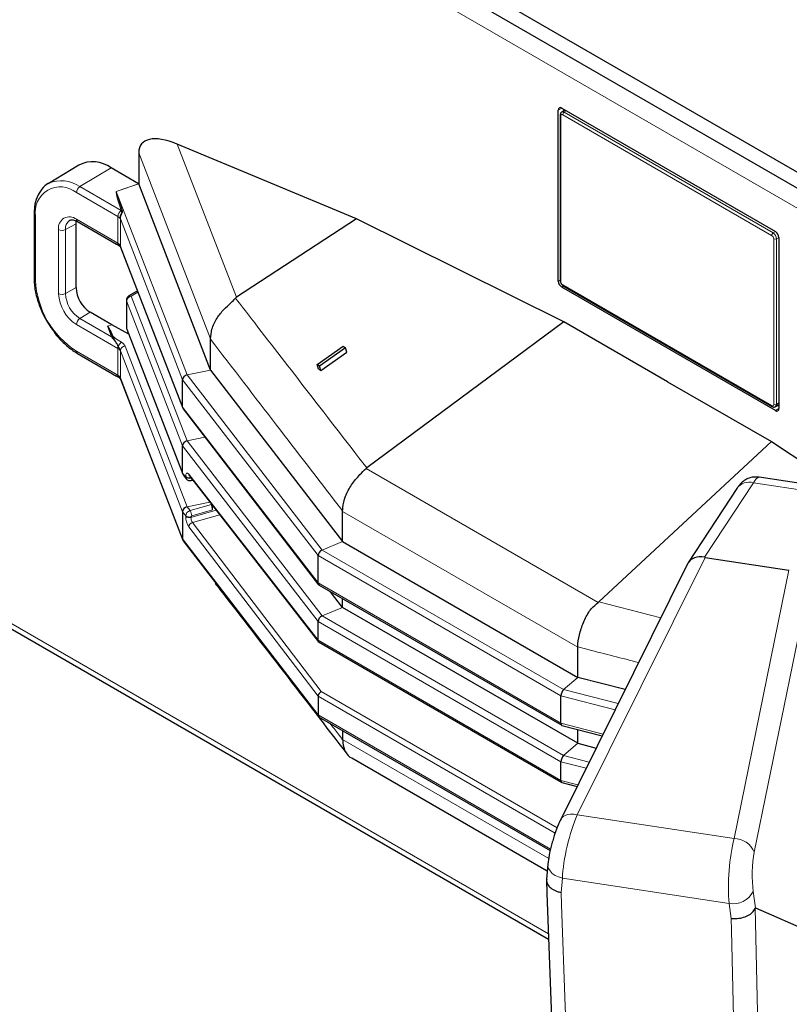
# Model space of a CAD drawing. Header units: millimetres. Extents: x 1 to 419, y 2 to 295.
# Tile 13 of 59: x 71 to 87, y 64 to 84. Entities that reach past the tile are written whole.
import ezdxf

# ---------------------------------------------------------------- set-up
doc = ezdxf.new("R2010")
doc.units = ezdxf.units.MM

msp = doc.modelspace()

# ---------------------------------------------------------------- linework, layer by layer
at = {"color": 7, "linetype": 'Continuous', "lineweight": 25}
for p, q in [((63.9429, 94.1418), (105.6622, 70.0578)), ((63.9429, 93.8152), (105.6622, 69.7312)), ((82.4196, 78.4293), (82.4196, 81.9241)), ((82.56, 81.9246), (82.4898, 81.8841)), ((82.4903, 81.9649), (86.8602, 79.4422)), ((82.5327, 81.9089), (82.5327, 81.9404)), ((82.4574, 81.822), (82.4574, 78.4415)), ((78.2922, 79.7053), (74.6264, 81.2299)), ((73.8374, 81.0533), (73.8374, 80.4149)), ((72.6138, 80.8011), (71.9841, 80.4194)), ((73.837, 80.4151), (73.2717, 80.7415)), ((73.8375, 80.4146), (73.8374, 80.4149)), ((75.3081, 76.6104), (73.8375, 80.4146)), ((71.6979, 79.796), (71.6979, 78.4895)), ((78.2922, 79.7053), (75.8366, 78.0993)), ((82.5348, 77.5987), (78.2922, 79.7053)), ((72.5572, 79.6026), (72.5616, 79.6585)), ((72.5572, 78.2961), (72.5572, 79.6026)), ((72.5853, 79.6471), (73.3872, 79.1842)), ((86.9309, 79.3197), (86.9309, 75.8249)), ((73.4681, 79.1215), (74.7398, 75.8319)), ((86.8602, 75.7841), (82.4903, 78.3068)), ((82.5198, 78.3334), (86.7907, 75.8678)), ((73.8127, 78.2301), (73.637, 78.1257)), ((73.5881, 78.0397), (73.5881, 77.4824)), ((73.2898, 77.5381), (72.8474, 77.7934)), ((73.635, 77.3425), (73.2898, 77.5381)), ((82.5348, 77.5987), (78.5006, 74.6146)), ((84.6561, 76.374), (82.5348, 77.5987)), ((73.5949, 77.4464), (74.7398, 74.4846)), ((75.3081, 77.2408), (75.3081, 77.249)), ((75.3081, 76.6104), (75.3081, 77.2408)), ((77.4889, 76.7276), (78.0193, 77.0987)), ((78.0193, 77.0987), (78.0692, 77.0656)), ((72.5853, 76.9525), (73.3872, 76.4896)), ((78.0692, 77.0656), (77.5388, 76.6946)), ((77.5633, 76.6012), (78.0928, 76.9758)), ((78.0928, 76.9758), (78.0692, 77.0656)), ((77.5388, 76.6946), (77.4889, 76.7276)), ((77.5136, 76.6337), (77.4889, 76.7276)), ((77.5633, 76.6012), (77.5388, 76.6946)), ((75.3081, 76.6104), (78.0093, 73.1081)), ((77.5136, 76.6337), (77.5633, 76.6012)), ((73.4681, 76.4269), (74.7398, 73.1373)), ((74.7356, 75.8551), (74.7356, 76.4124)), ((84.6561, 76.374), (86.7774, 75.1494)), ((86.8607, 75.8649), (86.9309, 75.9054)), ((86.9309, 75.8739), (86.9036, 75.8896)), ((74.7483, 75.8168), (77.5176, 72.2261)), ((63.9638, 75.5187), (82.2218, 64.9786)), ((74.7356, 74.5078), (74.7356, 75.0651)), ((86.7774, 75.1494), (83.2475, 71.8743)), ((86.7774, 75.1494), (91.0201, 72.3576)), ((74.7483, 74.4695), (74.8109, 74.3883)), ((74.8735, 74.4533), (77.5155, 71.0608)), ((78.5006, 74.6146), (78.4871, 74.6018)), ((74.9093, 74.3556), (74.9429, 74.3641)), ((87.7848, 74.2337), (86.5299, 74.4243)), ((86.0706, 74.1919), (85.0833, 72.6847)), ((75.3239, 73.875), (75.3274, 73.8658)), ((75.3452, 73.7541), (75.3452, 73.8475)), ((74.7356, 73.7178), (74.7356, 73.1605)), ((78.0093, 73.1081), (78.0093, 73.7244)), ((74.7483, 73.1222), (77.5176, 69.5316)), ((78.0093, 73.1081), (82.8176, 70.3323)), ((77.5064, 72.2624), (77.5064, 72.8197)), ((85.0709, 72.663), (82.4684, 67.4288)), ((85.4213, 72.7848), (87.1351, 72.5245)), ((77.531, 72.2144), (82.4889, 69.3523)), ((78.0093, 71.7608), (77.7625, 72.0808)), ((78.0093, 71.7608), (78.0093, 71.9383)), ((83.2475, 71.8743), (83.2317, 71.8628)), ((82.8176, 68.985), (78.0093, 71.7608)), ((77.5064, 71.09), (77.5064, 71.4724)), ((77.5064, 71.0899), (77.5064, 71.09)), ((77.5262, 71.0515), (82.4854, 68.1886)), ((82.8176, 70.3323), (82.8176, 70.9486)), ((83.788, 70.0829), (82.8176, 70.3323)), ((77.5064, 69.9504), (77.5064, 69.9503)), ((77.5064, 69.9503), (77.5064, 69.5679)), ((82.472, 69.3959), (82.472, 69.9532)), ((77.531, 69.5199), (82.2537, 66.7935)), ((78.0093, 69.2437), (78.0093, 69.0623)), ((82.4944, 69.3501), (83.3184, 69.1383)), ((82.8176, 68.985), (82.8176, 69.267)), ((82.8176, 68.985), (83.194, 68.8882)), ((78.1942, 68.6849), (82.1939, 66.376)), ((82.472, 68.2234), (82.472, 68.6059)), ((82.472, 68.2234), (82.472, 68.2234)), ((82.4896, 68.1868), (82.8042, 68.1042)), ((82.2067, 66.5165), (82.1786, 66.2093)), ((86.4556, 65.6215), (88.3775, 64.7724))]:
    msp.add_line(p, q, dxfattribs=at)
at = {"color": 8, "linetype": 'Continuous', "lineweight": 18}
for p, q in [((105.6763, 69.3148), (63.6742, 93.5621)), ((82.4903, 81.9649), (82.4196, 81.9241)), ((82.5893, 81.9077), (82.5398, 81.8792)), ((82.4691, 81.8057), (82.4691, 78.4252)), ((86.7824, 79.3646), (82.5115, 81.8302)), ((82.5398, 81.8792), (86.8107, 79.4136)), ((74.6264, 81.2299), (75.8366, 78.0993)), ((75.3081, 77.249), (73.8374, 81.0533)), ((72.6341, 80.3605), (73.2717, 80.7415)), ((72.6341, 80.3605), (73.477, 79.8739)), ((73.3791, 80.2627), (73.837, 80.4151)), ((73.8375, 80.4146), (73.3796, 80.2622)), ((73.4112, 79.7501), (72.5646, 80.2388)), ((73.3796, 80.2622), (74.8294, 76.5119)), ((71.7272, 79.7552), (71.7272, 78.4487)), ((72.5646, 79.6929), (73.4112, 79.2042)), ((73.4112, 79.2042), (73.4112, 79.7501)), ((74.7356, 76.4124), (73.4638, 79.7023)), ((73.465, 79.6929), (73.465, 79.1483)), ((73.4793, 79.871), (73.477, 79.8739)), ((73.5014, 79.8794), (73.5026, 79.8757)), ((72.1999, 78.1758), (72.1999, 79.4823)), ((72.3401, 79.4816), (72.5572, 79.6026)), ((72.3401, 79.4816), (72.3401, 78.1751)), ((86.8602, 79.4422), (86.8107, 79.4136)), ((86.8249, 75.9107), (86.8249, 79.2911)), ((86.9309, 79.3197), (86.8814, 79.2911)), ((86.8814, 79.2911), (86.8814, 75.9107)), ((73.3858, 79.1904), (73.4222, 79.1695)), ((73.4638, 79.145), (74.7356, 75.8551)), ((72.3401, 78.1751), (72.5572, 78.2961)), ((82.4196, 78.4293), (82.4574, 78.4511)), ((82.5281, 78.3286), (82.4903, 78.3068)), ((82.5115, 78.3517), (86.7824, 75.8862)), ((73.8234, 78.2025), (73.6864, 78.1211)), ((73.6864, 78.1211), (74.8294, 75.1646)), ((74.7356, 75.0651), (73.5905, 78.0272)), ((73.5905, 78.0272), (73.5905, 77.4699)), ((72.6341, 77.6659), (72.8474, 77.7934)), ((73.4112, 77.0555), (72.5646, 77.5442)), ((72.6341, 77.6659), (73.2824, 77.2917)), ((73.2824, 77.2917), (73.2, 77.5078)), ((73.2009, 77.5085), (73.2898, 77.5381)), ((73.5905, 77.4699), (74.7356, 74.5078)), ((73.5597, 77.1017), (74.8294, 73.8173)), ((72.5646, 76.9983), (73.4112, 76.5096)), ((73.4112, 76.5096), (73.4112, 77.0555)), ((74.7356, 73.7178), (73.4638, 77.0077)), ((73.465, 76.9983), (73.465, 76.4537)), ((73.3858, 76.4958), (73.4222, 76.4749)), ((74.8294, 76.5119), (75.3081, 76.6104)), ((74.8294, 76.5119), (77.5888, 72.9341)), ((73.4638, 76.4504), (74.7356, 73.1605)), ((77.5064, 72.8197), (74.7356, 76.4124)), ((86.9309, 75.9392), (86.8814, 75.9107)), ((74.7356, 75.8551), (77.5064, 72.2624)), ((86.8602, 75.7841), (86.9309, 75.8249)), ((82.2178, 65.0891), (64.0586, 75.5722)), ((77.5064, 71.4724), (74.7356, 75.0651)), ((74.8294, 75.1646), (75.1935, 75.2396)), ((74.8294, 75.1646), (77.5888, 71.5868)), ((74.7356, 74.5078), (74.7988, 74.4259)), ((74.8635, 74.4837), (77.5064, 71.09)), ((78.4871, 74.6018), (83.2317, 71.8628)), ((74.7988, 74.4259), (74.7988, 74.4369)), ((74.9057, 74.4119), (74.9057, 74.4028)), ((74.9235, 74.3913), (74.9057, 74.4028)), ((86.4106, 74.3106), (85.4122, 72.7864)), ((87.6851, 74.117), (86.4106, 74.3106)), ((75.2942, 73.913), (74.8294, 73.8173)), ((74.8884, 73.7408), (75.3274, 73.8658)), ((74.7988, 73.6359), (74.7356, 73.7178)), ((74.8294, 73.8173), (74.8884, 73.7408)), ((74.9057, 73.6018), (75.4223, 73.7485)), ((75.3452, 73.7541), (74.9235, 73.6339)), ((75.4966, 73.6531), (74.9356, 73.4938)), ((82.8176, 70.9486), (78.0093, 73.7244)), ((74.7988, 73.6249), (74.7988, 73.6359)), ((74.9057, 73.6128), (74.9235, 73.6339)), ((74.9057, 73.6128), (74.9057, 73.6018)), ((74.9356, 73.4938), (77.5725, 70.0417)), ((77.5064, 69.9503), (74.8635, 73.4103)), ((74.7356, 73.1605), (77.5064, 69.5679)), ((77.5888, 72.9341), (78.0093, 73.1081)), ((77.5888, 72.9341), (82.5286, 70.0823)), ((82.472, 69.9532), (77.5064, 72.8197)), ((85.4213, 72.7848), (82.8054, 67.5237)), ((86.0133, 67.0364), (87.1351, 72.5245)), ((77.5064, 72.2624), (82.472, 69.3959)), ((87.5403, 72.2061), (86.4264, 66.7566)), ((84.5164, 71.5479), (83.2475, 71.8743)), ((77.5888, 71.5868), (78.0093, 71.7608)), ((82.472, 68.6059), (77.5064, 71.4724)), ((77.5888, 71.5868), (82.5286, 68.7351)), ((77.5064, 71.0899), (82.472, 68.2234)), ((82.5286, 70.0823), (82.8176, 70.3323)), ((77.5725, 70.0417), (82.3952, 67.2576)), ((82.5286, 70.0823), (83.6451, 69.7954)), ((82.3546, 67.1515), (77.5064, 69.9504)), ((83.5817, 69.6679), (82.472, 69.9532)), ((77.5064, 69.5679), (82.2604, 66.8234)), ((82.472, 69.3959), (83.336, 69.1738)), ((82.2226, 66.63), (78.0093, 69.0623)), ((82.5286, 68.7351), (82.8176, 68.985)), ((82.5286, 68.7351), (83.0511, 68.6008)), ((82.9877, 68.4733), (82.472, 68.6059)), ((82.472, 68.2234), (82.8183, 68.1325)), ((82.8054, 67.5237), (86.0133, 67.0364)), ((82.5037, 66.2291), (82.4768, 65.9363)), ((85.9138, 65.7111), (82.5037, 66.2291)), ((86.4071, 65.9552), (86.4556, 65.6215)), ((85.9579, 65.4075), (85.9138, 65.7111))]:
    msp.add_line(p, q, dxfattribs=at)
at = {"color": 7, "linetype": 'Continuous', "lineweight": 25, "flags": 128}
for points in [[(72.5853, 79.6471), (72.5849, 79.6474), (72.5837, 79.6481)], [(82.178, 66.1872), (82.1876, 65.9222), (82.3659, 61.0098)]]:
    msp.add_lwpolyline(points, dxfattribs=at)
at = {"color": 8, "linetype": 'Continuous', "lineweight": 18, "flags": 128}
for points in [[(73.4638, 79.145), (73.4656, 79.1295), (73.4681, 79.1215)], [(73.5905, 78.0272), (73.5886, 78.0343), (73.5881, 78.0397)], [(73.5905, 77.4699), (73.5886, 77.477), (73.5881, 77.4824)], [(73.5905, 77.4699), (73.5924, 77.4543), (73.5949, 77.4464)], [(73.4681, 76.4269), (73.4656, 76.4349), (73.4638, 76.4504)], [(74.9234, 74.3891), (74.9226, 74.3793), (74.9204, 74.3693), (74.9171, 74.3618), (74.9127, 74.3571), (74.9093, 74.3556)], [(82.8054, 67.5237), (82.7364, 67.5352), (82.6705, 67.5369), (82.6101, 67.5287), (82.5571, 67.5109), (82.5134, 67.4841), (82.4806, 67.4493), (82.4684, 67.4288)], [(82.5037, 66.2291), (82.4262, 66.2525), (82.3565, 66.2856), (82.2974, 66.3272), (82.2516, 66.3753), (82.221, 66.4279), (82.2069, 66.4827), (82.2067, 66.5165)], [(82.4768, 65.9363), (82.4859, 65.6857), (82.5611, 63.6158), (82.6111, 62.2359), (82.6563, 60.9934)], [(86.4453, 65.6117), (86.4583, 65.0152), (86.5116, 62.5713), (86.5261, 61.9049), (86.5561, 60.5282), (86.5583, 60.4274)], [(86.065, 60.4756), (86.0381, 61.7152), (86.0082, 63.0922), (85.9633, 65.1576), (85.9579, 65.4075)]]:
    msp.add_lwpolyline(points, dxfattribs=at)
at = {"color": 7, "linetype": 'Continuous', "lineweight": 25}
for centre, radius, start, end in [((82.4627, 81.931), 0.0437, 50.79671, 189.21404), ((72.8953, 80.2485), 0.6203, 52.64308, 116.99717), ((86.7774, 79.3127), 0.1537, 2.60548, 57.39452), ((73.1874, 78.3248), 0.6308, 182.60548, 237.39452), ((82.5731, 78.4362), 0.1537, 182.60548, 237.39452), ((73.6881, 78.0397), 0.1, 120.72313, 180), ((73.6881, 77.4824), 0.1, 180, 201.13572), ((86.8878, 75.8179), 0.0437, 230.79671, 9.21404)]:
    msp.add_arc(centre, radius, start, end, dxfattribs=at)
at = {"color": 8, "linetype": 'Continuous', "lineweight": 18}
for centre, radius, start, end in [((82.4774, 81.824), 0.0201, 185.70858, 245.62414), ((82.495, 81.8099), 0.0262, 50.79671, 189.21404), ((82.5107, 81.8396), 0.0491, 53.6524, 115.56043), ((82.5729, 81.8274), 0.0615, 122.60548, 177.39452), ((72.2377, 79.838), 0.5172, 50.79671, 189.21404), ((72.2573, 79.8338), 0.6476, 54.42507, 113.81912), ((72.7185, 80.2316), 0.1541, 123.22971, 177.34769), ((73.4437, 80.3237), 0.0889, 223.36965, 223.8085), ((71.7471, 79.8004), 0.0494, 185.10751, 246.23885), ((72.4222, 79.5184), 0.2252, 50.79671, 189.21404), ((72.6156, 79.6881), 0.0512, 174.68609, 231.45586), ((73.5655, 79.7428), 0.1545, 123.89531, 177.30181), ((73.465, 79.6523), 0.0501, 91.34543, 92.96893), ((73.4622, 79.9975), 0.1244, 276.81207, 288.33496), ((73.4662, 79.9957), 0.1254, 276.00073, 286.85385), ((72.2707, 79.6192), 0.1541, 242.65648, 296.76622), ((72.5429, 79.5043), 0.204, 124.1056, 186.38133), ((86.8439, 79.3618), 0.0615, 122.60548, 177.39452), ((86.7328, 79.2869), 0.0922, 2.60548, 57.39452), ((86.7279, 79.2841), 0.1537, 2.60548, 57.39452), ((86.8532, 79.3457), 0.0615, 242.60967, 297.39033), ((73.4774, 79.2024), 0.0662, 178.45777, 205.70429), ((73.3497, 79.0954), 0.1037, 45.63033, 49.01452), ((73.4581, 79.1857), 0.0394, 204.2342, 235.7077), ((71.7471, 78.4939), 0.0494, 185.07867, 246.24147), ((73.5453, 78.5315), 1.82, 182.60548, 237.39452), ((82.4774, 78.4435), 0.0201, 185.6948, 245.62534), ((82.5612, 78.4294), 0.0922, 182.60548, 237.39452), ((82.5305, 78.3493), 0.0192, 172.74417, 235.94365), ((72.9917, 78.2119), 0.7926, 182.60548, 237.39452), ((72.2707, 78.3127), 0.1541, 242.65648, 296.76622), ((72.9784, 78.2042), 0.6389, 182.60548, 237.39452), ((73.6955, 78.0159), 0.1056, 94.95045, 173.90332), ((73.6581, 78.0835), 0.0471, 53.00817, 116.48146), ((72.7185, 77.5371), 0.1541, 123.22971, 177.34769), ((73.2651, 77.4143), 0.1238, 278.06191, 286.8484), ((73.34, 77.1796), 0.1225, 99.8868, 108.60757), ((73.5356, 77.0537), 0.1245, 161.34334, 179.1798), ((73.3106, 77.5906), 0.5085, 282.15988, 282.67934), ((73.5656, 77.0507), 0.1499, 120.63404, 163.0186), ((73.5688, 76.9965), 0.1056, 94.95045, 173.90332), ((72.6137, 76.9929), 0.0494, 173.76303, 234.92479), ((73.4774, 76.5078), 0.0662, 178.45777, 205.70429), ((73.3497, 76.4008), 0.1037, 45.63033, 49.01452), ((73.4581, 76.4911), 0.0394, 204.23478, 235.68169), ((86.8015, 75.8837), 0.0192, 172.74183, 235.96695), ((86.799, 75.9065), 0.0262, 230.79671, 9.21404), ((86.8532, 75.9652), 0.0615, 242.60967, 297.39033), ((86.8312, 75.9058), 0.0505, 306.26245, 5.57102), ((74.9123, 74.4829), 0.0489, 179.07087, 217.26428), ((74.872, 74.5169), 0.1085, 227.56151, 288.07884), ((74.872, 74.506), 0.1085, 227.56151, 288.07884), ((86.3248, 74.0101), 0.3126, 74.07662, 144.41406), ((74.7249, 73.6279), 0.1987, 1.73969, 34.61892), ((74.872, 73.716), 0.1085, 227.56151, 288.07884), ((74.872, 73.705), 0.1085, 227.56151, 288.07884), ((74.9585, 73.4012), 0.0954, 103.87972, 174.52248), ((86.0197, 66.601), 0.4354, 20.92713, 90.84204), ((85.9925, 66.1725), 0.4681, 260.31576, 332.33983)]:
    msp.add_arc(centre, radius, start, end, dxfattribs=at)
at = {"color": 7, "linetype": 'Continuous', "lineweight": 25}
for centre, major_axis, ratio, start_param, end_param in [((74.8925, 80.4442), (1.0008, -0.7848), 0.426162, 2.1483164, 3.4641108), ((73.8374, 80.4966), (-0.054, 0.0864), 0.5792505, 2.3131054, 2.3179774), ((74.831, 76.4306), (0.0875, 0.0493), 0.7726851, 1.1777896, 2.7311327), ((74.831, 75.8733), (0.0875, 0.0493), 0.7726851, 2.7311327, 3.2531969), ((74.831, 75.0833), (0.0875, 0.0493), 0.7726851, 1.1777896, 2.7311327), ((74.831, 74.526), (0.0875, 0.0493), 0.7726851, 2.7311327, 3.2531969), ((75.3274, 73.8005), (-0.0107, 0.0801), 0.1784554, 4.0710183, 5.6421192), ((74.831, 73.736), (0.0875, 0.0493), 0.7726851, 1.1777896, 2.7311327), ((77.1013, 74.9016), (-0.8511, 1.3311), 0.2376076, 3.4973866, 3.5046661), ((74.831, 73.1787), (0.0875, 0.0493), 0.7726851, 2.7311327, 3.2531969), ((77.5902, 72.853), (0.0665, 0.0761), 0.6702189, 0.9344778, 2.4878208), ((85.4241, 72.4749), (0.3473, -0.1991), 0.7250757, 1.9964567, 3.1845718), ((85.9625, 73.5579), (0.6106, 0.7436), 0.3592428, 3.3284546, 3.3521857), ((87.3793, 73.3426), (0.2747, 0.8108), 0.45387, 3.2220956, 3.2458267), ((77.5902, 72.2957), (0.0665, 0.0761), 0.6702189, 2.4878208, 3.2733003), ((77.5902, 71.5057), (0.0665, 0.0761), 0.6702189, 0.9344778, 2.4878208), ((77.5735, 71.1165), (0.0531, 0.061), 0.6724594, 2.4866387, 3.2721181), ((84.857, 70.4244), (2.032, -0.5775), 0.2985097, 3.2189468, 3.2262263), ((77.5735, 69.977), (0.0534, 0.0607), 0.6679753, 0.9356303, 2.4889717), ((82.5296, 70.0015), (0.0381, 0.0933), 0.4635833, 0.7394226, 2.2927657), ((77.5902, 69.6011), (0.0665, 0.0761), 0.6702189, 2.4878208, 3.2733003), ((82.5296, 69.4442), (0.0381, 0.0933), 0.4635833, 2.2927657, 3.2049402), ((77.1013, 70.2396), (-0.8511, 1.3311), 0.2376076, 3.4901072, 3.4973866), ((82.5296, 68.6543), (0.0381, 0.0933), 0.4635833, 0.7394226, 2.2927657), ((82.5181, 68.2621), (0.0306, 0.0745), 0.4619879, 2.2942104, 3.2034955)]:
    msp.add_ellipse(centre, major_axis=major_axis, ratio=ratio, start_param=start_param, end_param=end_param, dxfattribs=at)
at = {"color": 8, "linetype": 'Continuous', "lineweight": 18}
for centre, major_axis, ratio, start_param, end_param in [((78.0382, 68.0568), (-4.6592, 12.2058), 0.014709, 6.2825476, 6.5306853), ((78.0369, 68.1378), (-4.6573, 12.1245), 0.0073943, 0.0010156, 0.2491532), ((73.2698, 79.6641), (0.2, 0.0047), 0.5921966, 0.2057827, 0.7716086), ((73.2798, 79.3617), (-0.1463, 0.1852), 0.2228496, 2.6681352, 2.9835374), ((73.2698, 79.1268), (0.2, -0.0044), 0.5619826, 0.2319909, 0.7978168), ((77.8544, 65.3824), (-4.6543, 12.1255), 0.0074006, 6.092996, 6.2842194), ((77.8527, 65.4638), (-4.6533, 12.0444), 0.0148809, 6.0912567, 6.2755901), ((73.2798, 77.213), (-0.1463, 0.1852), 0.2228496, 3.8496593, 4.9699414), ((73.2698, 76.9695), (0.2, 0.0047), 0.5921966, 0.2057827, 0.7716086), ((73.2798, 76.6671), (-0.1463, 0.1852), 0.2228496, 2.6681352, 2.9835374), ((73.2698, 76.4322), (0.2, -0.0044), 0.5619826, 0.2319909, 0.7978168), ((74.8639, 74.3525), (-0.0398, 0.155), 0.3322106, 5.6307098, 7.195537), ((74.89, 74.4495), (0.0789, 0.0614), 0.7447809, 2.6161577, 3.1479562), ((86.3589, 73.6411), (0.1733, 0.7828), 0.2105083, 0.0141624, 0.5930707), ((74.89, 73.6595), (0.0789, 0.0614), 0.7447809, 1.0628147, 2.6161577), ((74.8639, 73.5405), (-0.0398, 0.155), 0.3320265, 0.9119759, 2.4768031), ((74.937, 73.5593), (-0.018, 0.078), 0.3281211, 0.9200617, 2.4848889), ((82.8106, 66.8483), (0.23, 0.9764), 0.2108312, 0.8577321, 2.3064067), ((86.1138, 66.3466), (0.0706, 1.0006), 0.2021798, 0.824443, 2.2731177), ((86.5058, 66.3397), (0.0107, 0.605), 0.1971381, 0.8143237, 2.2629983)]:
    msp.add_ellipse(centre, major_axis=major_axis, ratio=ratio, start_param=start_param, end_param=end_param, dxfattribs=at)
at = {"color": 7, "linetype": 'Continuous', "lineweight": 25}
for points, knots in [([(82.4899, 81.8828), (82.487, 81.8815), (82.4768, 81.8766), (82.4653, 81.86), (82.4582, 81.8402), (82.4576, 81.827), (82.4574, 81.822)], [0, 0, 0, 0, 0.1314847, 0.4645381, 0.79518, 1, 1, 1, 1]), ([(71.9984, 80.4259), (71.9955, 80.4249), (71.9365, 80.4041), (71.8495, 80.3101), (71.7523, 80.1521), (71.7049, 79.9739), (71.6999, 79.8475), (71.6979, 79.796)], [0, 0, 0, 0, 0.0138437, 0.2793201, 0.5430255, 0.8138852, 1, 1, 1, 1]), ([(72.4293, 79.671), (72.4316, 79.6731), (72.4457, 79.6862), (72.4884, 79.6895), (72.5534, 79.661), (72.5853, 79.6471)], [0, 0, 0, 0, 0.0877092, 0.5527141, 1, 1, 1, 1]), ([(73.3833, 79.1869), (73.3927, 79.1809), (73.4108, 79.1692), (73.4278, 79.1582), (73.436, 79.1529)], [0, 0, 0, 0, 0.5152991, 1, 1, 1, 1]), ([(73.4356, 79.1528), (73.4383, 79.1512), (73.4541, 79.1418), (73.4663, 79.1261), (73.4678, 79.1223), (73.4684, 79.1207)], [0, 0, 0, 0, 0.10100811, 0.60564773, 1, 1, 1, 1]), ([(71.6979, 78.4895), (71.6992, 78.4466), (71.7031, 78.3227), (71.745, 78.1036), (71.8365, 77.8413), (71.9574, 77.5977), (72.0593, 77.4579), (72.1057, 77.3942)], [0, 0, 0, 0, 0.1215018, 0.35096411, 0.58008928, 0.80879903, 1, 1, 1, 1]), ([(82.4574, 78.4415), (82.4584, 78.4309), (82.4604, 78.4084), (82.4767, 78.3743), (82.4978, 78.3481), (82.5138, 78.3374), (82.5198, 78.3334)], [0, 0, 0, 0, 0.2532368, 0.5378791, 0.8268323, 1, 1, 1, 1]), ([(75.3081, 77.249), (75.3131, 77.3153), (75.3241, 77.4584), (75.4263, 77.6663), (75.5699, 77.8474), (75.7186, 77.9759), (75.7893, 78.0511), (75.8175, 78.0811)], [0, 0, 0, 0, 0.2149677, 0.4643045, 0.673284, 0.8696095, 1, 1, 1, 1]), ([(75.8366, 78.0993), (75.8307, 78.0945), (75.8235, 78.0887), (75.8184, 78.0822), (75.8175, 78.0811)], [0, 0, 0, 0, 0.8248829, 1, 1, 1, 1]), ([(72.1057, 77.3942), (72.1144, 77.3813), (72.1762, 77.2901), (72.3165, 77.149), (72.4717, 77.0209), (72.5631, 76.9659), (72.5853, 76.9525)], [0, 0, 0, 0, 0.0657567, 0.4674226, 0.8707839, 1, 1, 1, 1]), ([(73.3834, 76.4923), (73.3931, 76.486), (73.4112, 76.4743), (73.4282, 76.4634), (73.436, 76.4584)], [0, 0, 0, 0, 0.5371413, 1, 1, 1, 1]), ([(73.4356, 76.4582), (73.4383, 76.4566), (73.4541, 76.4472), (73.4663, 76.4315), (73.4678, 76.4277), (73.4684, 76.4261)], [0, 0, 0, 0, 0.1009565, 0.6056251, 1, 1, 1, 1]), ([(86.7907, 75.8678), (86.8011, 75.8633), (86.8194, 75.8552), (86.8451, 75.8566), (86.8564, 75.8636), (86.8606, 75.8661)], [0, 0, 0, 0, 0.45818126, 0.80238953, 1, 1, 1, 1]), ([(74.8714, 74.4558), (74.8713, 74.456), (74.8708, 74.4564), (74.8724, 74.4545), (74.8735, 74.4533)], [0, 0, 0, 0, 0.37225598, 1, 1, 1, 1]), ([(78.0093, 73.7291), (78.0098, 73.7516), (78.0118, 73.849), (78.0587, 74.0359), (78.1831, 74.2731), (78.3469, 74.4618), (78.4458, 74.5606), (78.4871, 74.6018)], [0, 0, 0, 0, 0.0745758, 0.32393777, 0.57359546, 0.82214242, 1, 1, 1, 1]), ([(74.8124, 74.3884), (74.814, 74.3858), (74.8214, 74.3736), (74.8436, 74.3603), (74.8757, 74.3504), (74.8978, 74.3538), (74.9093, 74.3556)], [0, 0, 0, 0, 0.0824852, 0.3929156, 0.6811076, 1, 1, 1, 1]), ([(86.5275, 74.4236), (86.4797, 74.4263), (86.39, 74.4313), (86.2694, 74.3859), (86.1747, 74.3203), (86.1127, 74.2532), (86.0821, 74.2086), (86.0706, 74.1919)], [0, 0, 0, 0, 0.2474521, 0.4641181, 0.6662113, 0.8755574, 1, 1, 1, 1]), ([(75.399, 72.2581), (75.4328, 72.2145), (76.331, 71.0564), (77.2296, 69.8921), (78.0943, 68.7716)], [0, 0, 0, 0, 0.0376683, 1, 1, 1, 1]), ([(82.8177, 70.9533), (82.8187, 70.9755), (82.8229, 71.0716), (82.8598, 71.2643), (82.9572, 71.5171), (83.0758, 71.7319), (83.1858, 71.8243), (83.2317, 71.8628)], [0, 0, 0, 0, 0.0745758, 0.3239378, 0.5735955, 0.8221424, 1, 1, 1, 1]), ([(78.0093, 69.0576), (78.0097, 69.0362), (78.0117, 68.9433), (78.0614, 68.8063), (78.1364, 68.7014), (78.1939, 68.6855), (78.1944, 68.6853)], [0, 0, 0, 0, 0.1294642, 0.5623587, 0.9957665, 1, 1, 1, 1]), ([(82.4684, 67.4288), (82.4536, 67.3976), (82.4096, 67.3048), (82.355, 67.1654), (82.3231, 67.0552), (82.3132, 67.0208)], [0, 0, 0, 0, 0.2578982, 0.7687133, 1, 1, 1, 1]), ([(82.3132, 67.0208), (82.3015, 66.9831), (82.2676, 66.8738), (82.2291, 66.6975), (82.2139, 66.5749), (82.2067, 66.5165)], [0, 0, 0, 0, 0.2162516, 0.6268816, 1, 1, 1, 1]), ([(82.1841, 66.2087), (82.1817, 66.1961), (82.1736, 66.1545), (82.208, 66.0836), (82.2822, 66.0085), (82.378, 65.9606), (82.4471, 65.9419), (82.475, 65.9366), (82.4768, 65.9363)], [0, 0, 0, 0, 0.1061912, 0.3511699, 0.5962875, 0.8416946, 0.9896409, 1, 1, 1, 1]), ([(85.9579, 65.4075), (85.9597, 65.4073), (85.9877, 65.4041), (86.061, 65.4011), (86.1788, 65.4166), (86.3002, 65.4618), (86.3976, 65.5287), (86.4294, 65.584), (86.4453, 65.6117)], [0, 0, 0, 0, 0.0090966, 0.1390117, 0.3545093, 0.5697528, 0.7848743, 1, 1, 1, 1]), ([(86.4556, 65.6215), (86.4543, 65.6217), (86.4519, 65.6222), (86.4482, 65.618), (86.446, 65.6133), (86.4453, 65.6117)], [0, 0, 0, 0, 0.44148339, 0.80843175, 1, 1, 1, 1])]:
    msp.add_open_spline(points, degree=3, knots=knots, dxfattribs=at)
at = {"color": 8, "linetype": 'Continuous', "lineweight": 18}
for points, knots in [([(73.4624, 79.7023), (73.4609, 79.7075), (73.4593, 79.7136), (73.4567, 79.729), (73.4555, 79.751), (73.4638, 79.7826), (73.4792, 79.8107), (73.4902, 79.8342), (73.4905, 79.8541), (73.4832, 79.8651), (73.4793, 79.871)], [0, 0, 0, 0, 0.0891544, 0.1022103, 0.2364629, 0.4108109, 0.5795616, 0.7093156, 0.842758, 1, 1, 1, 1]), ([(73.5026, 79.8757), (73.5044, 79.8683), (73.5078, 79.8543), (73.5038, 79.8314), (73.4916, 79.8054), (73.4754, 79.775), (73.4646, 79.7438), (73.462, 79.7209), (73.4628, 79.708), (73.4636, 79.7035), (73.4638, 79.7023)], [0, 0, 0, 0, 0.1763348, 0.3315424, 0.4790985, 0.6557063, 0.8216281, 0.9331654, 0.9831503, 1, 1, 1, 1]), ([(73.465, 79.6929), (73.4649, 79.6932), (73.4641, 79.6964), (73.4632, 79.6995), (73.4624, 79.7023)], [0, 0, 0, 0, 0.11317059, 1, 1, 1, 1]), ([(73.4638, 79.7023), (73.4641, 79.6996), (73.4645, 79.6964), (73.4649, 79.6933), (73.465, 79.6929)], [0, 0, 0, 0, 0.8667556, 1, 1, 1, 1]), ([(73.4177, 79.1737), (73.4275, 79.1704), (73.4478, 79.1637), (73.4604, 79.1538), (73.4649, 79.1484), (73.465, 79.1483)], [0, 0, 0, 0, 0.4738357, 0.9892974, 1, 1, 1, 1]), ([(73.4222, 79.1695), (73.4256, 79.1683), (73.4409, 79.163), (73.4555, 79.1545), (73.4624, 79.1466), (73.4638, 79.145)], [0, 0, 0, 0, 0.18152409, 0.83111994, 1, 1, 1, 1]), ([(73.465, 79.1483), (73.4649, 79.1482), (73.4645, 79.1471), (73.4641, 79.146), (73.4638, 79.145)], [0, 0, 0, 0, 0.1332444, 1, 1, 1, 1]), ([(75.8175, 78.0811), (75.9258, 77.9415), (76.3954, 77.3359), (77.2901, 76.1803), (78.0754, 75.1647), (78.5006, 74.6146)], [0, 0, 0, 0, 0.1207575, 0.5238505, 1, 1, 1, 1]), ([(73.2, 77.5078), (73.2001, 77.508), (73.2004, 77.5083), (73.2008, 77.5084), (73.2009, 77.5085)], [0, 0, 0, 0, 0.71792165, 1, 1, 1, 1]), ([(73.4222, 77.0945), (73.4103, 77.1173), (73.3682, 77.1982), (73.329, 77.255), (73.301, 77.2957)], [0, 0, 0, 0, 0.2816851, 1, 1, 1, 1]), ([(73.319, 77.3003), (73.3292, 77.2893), (73.3717, 77.243), (73.4384, 77.207), (73.4892, 77.1797)], [0, 0, 0, 0, 0.2390258, 1, 1, 1, 1]), ([(73.465, 76.9983), (73.4649, 76.9987), (73.4604, 77.0161), (73.4478, 77.0488), (73.4275, 77.079), (73.4177, 77.0935)], [0, 0, 0, 0, 0.0107026, 0.52616428, 1, 1, 1, 1]), ([(73.4638, 77.0077), (73.4608, 77.0176), (73.4519, 77.0474), (73.4341, 77.0756), (73.4222, 77.0945)], [0, 0, 0, 0, 0.3290622, 1, 1, 1, 1]), ([(73.4892, 77.1797), (73.5101, 77.164), (73.5416, 77.1403), (73.5551, 77.1115), (73.5597, 77.1017)], [0, 0, 0, 0, 0.6623926, 1, 1, 1, 1]), ([(78.0093, 73.7291), (77.9779, 73.7699), (77.5277, 74.3546), (76.6273, 75.5242), (75.7583, 76.655), (75.3081, 77.2408)], [0, 0, 0, 0, 0.0348508, 0.5000144, 1, 1, 1, 1]), ([(73.4638, 77.0077), (73.4641, 77.005), (73.4645, 77.0019), (73.4649, 76.9987), (73.465, 76.9983)], [0, 0, 0, 0, 0.8667556, 1, 1, 1, 1]), ([(73.4177, 76.4791), (73.4275, 76.4759), (73.4478, 76.4691), (73.4604, 76.4592), (73.4649, 76.4539), (73.465, 76.4537)], [0, 0, 0, 0, 0.4738357, 0.9892974, 1, 1, 1, 1]), ([(73.4222, 76.4749), (73.4256, 76.4737), (73.4409, 76.4684), (73.4555, 76.4599), (73.4624, 76.452), (73.4638, 76.4504)], [0, 0, 0, 0, 0.1815241, 0.8311199, 1, 1, 1, 1]), ([(73.465, 76.4537), (73.4649, 76.4536), (73.4645, 76.4525), (73.4641, 76.4514), (73.4638, 76.4504)], [0, 0, 0, 0, 0.1332444, 1, 1, 1, 1]), ([(82.8177, 70.9533), (82.8882, 70.9353), (83.3031, 70.829), (83.718, 70.7229), (84.0625, 70.6348)], [0, 0, 0, 0, 0.1698612, 1, 1, 1, 1]), ([(78.0093, 69.0576), (77.9779, 69.0982), (77.8913, 69.2102), (77.8048, 69.3222), (77.7496, 69.3936)], [0, 0, 0, 0, 0.36247587, 1, 1, 1, 1])]:
    msp.add_open_spline(points, degree=3, knots=knots, dxfattribs=at)

doc.saveas('drawing.dxf')
